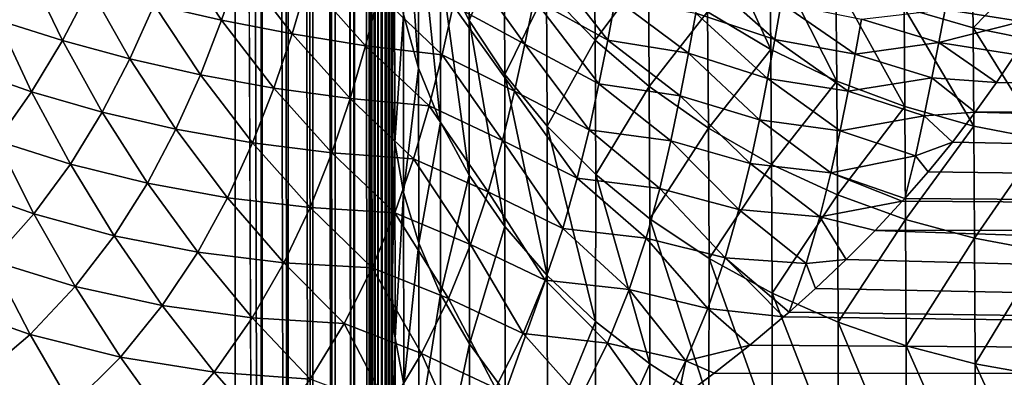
# Model space of a CAD drawing. Header units: metres. Extents: x -36 to 82, y -104 to 104.
# Tile 117 of 245: x 13.33 to 19.58, y 17.68 to 19.96. Entities that reach past the tile are written whole.
import ezdxf

# ---------------------------------------------------------------- set-up
doc = ezdxf.new("R2010")
doc.units = ezdxf.units.M
doc.layers.add('solid_FIT-SHOWER-153_SW0001', color=7, linetype='CONTINUOUS')

msp = doc.modelspace()

# ---------------------------------------------------------------- linework, layer by layer
at = {"layer": 'solid_FIT-SHOWER-153_SW0001'}
for points in [[(14.693883, 85.322571, 16.90811), (14.693646, 42.661285, 16.90811), (14.863843, -0.000003, 16.893169)], [(14.840283, 85.322609, 16.897284), (14.693883, 85.322571, 16.90811), (14.863843, -0.000003, 16.893169)], [(14.867878, 85.322609, 16.89278), (14.840283, 85.322609, 16.897284), (14.863843, -0.000003, 16.893169)], [(14.867878, 85.322609, 16.89278), (14.863843, -0.000003, 16.893169), (15.029392, -0.000002, 16.849478)], [(14.981629, 85.322609, 16.865639), (14.867878, 85.322609, 16.89278), (15.029392, -0.000002, 16.849478)], [(15.035981, 85.322609, 16.847549), (14.981629, 85.322609, 16.865639), (15.029392, -0.000002, 16.849478)], [(15.035981, 85.322609, 16.847549), (15.029392, -0.000002, 16.849478), (15.185075, 0, 16.778214)], [(15.114583, 85.322609, 16.81502), (15.035981, 85.322609, 16.847549), (15.185075, 0, 16.778214)], [(15.193599, 85.322609, 16.773945), (15.114583, 85.322609, 16.81502), (15.185075, 0, 16.778214)], [(15.193599, 85.322609, 16.773945), (15.185075, 0, 16.778214), (15.326338, 0.000001, 16.681465)], [(15.237688, 85.322609, 16.746931), (15.193599, 85.322609, 16.773945), (15.326338, 0.000001, 16.681465)], [(15.336199, 85.322609, 16.67408), (15.237688, 85.322609, 16.746931), (15.326338, 0.000001, 16.681465)], [(15.336199, 85.322609, 16.67408), (15.326338, 0.000001, 16.681465), (15.449048, 0.000001, 16.562059)], [(15.349253, 85.322609, 16.662939), (15.336199, 85.322609, 16.67408), (15.449048, 0.000001, 16.562059)], [(15.447754, 85.322609, 16.564571), (15.349253, 85.322609, 16.662939), (15.449048, 0.000001, 16.562059)], [(15.459437, 85.322609, 16.550911), (15.447754, 85.322609, 16.564571), (15.449048, 0.000001, 16.562059)], [(15.459437, 85.322609, 16.550911), (15.449048, 0.000001, 16.562059), (15.549617, -0.000003, 16.423491)], [(15.531894, 85.322609, 16.453129), (15.459437, 85.322609, 16.550911), (15.549617, -0.000003, 16.423491)], [(15.531894, 85.322609, 16.453129), (15.549617, -0.000003, 16.423491), (15.552818, 1.380955, 16.418159)], [(15.559378, 85.322609, 16.408369), (15.531894, 85.322609, 16.453129), (15.552818, 1.380955, 16.418159)], [(15.559378, 85.322609, 16.408369), (15.552818, 1.380955, 16.418159), (15.562246, 2.615786, 16.401964)], [(15.559378, 85.322609, 16.408369), (15.562246, 2.615786, 16.401964), (15.564307, 2.823118, 16.398329)], [(15.559378, 85.322609, 16.408369), (15.564307, 2.823118, 16.398329), (15.580423, 4.195655, 16.368584)], [(15.600144, 85.322609, 16.33013), (15.559378, 85.322609, 16.408369), (15.580423, 4.195655, 16.368584)], [(15.600144, 85.322609, 16.33013), (15.580423, 4.195655, 16.368584), (15.600607, 5.521986, 16.327505)], [(15.600144, 85.322609, 16.33013), (15.600607, 5.521986, 16.327505), (15.602586, 5.639521, 16.323206)], [(15.600144, 85.322609, 16.33013), (15.602586, 5.639521, 16.323206), (15.626334, 7.029365, 16.266798)], [(15.600144, 85.322609, 16.33013), (15.626334, 7.029365, 16.266798), (15.628154, 7.13446, 16.262039)], [(15.633061, 85.322609, 16.250813), (15.600144, 85.322609, 16.33013), (15.628154, 7.13446, 16.262039)], [(15.633061, 85.322609, 16.250813), (15.628154, 7.13446, 16.262039), (15.650037, 8.399868, 16.197933)], [(15.650933, 85.322609, 16.19729), (15.633061, 85.322609, 16.250813), (15.650037, 8.399868, 16.197933)], [(15.650933, 85.322609, 16.19729), (15.650037, 8.399868, 16.197933), (15.657328, 8.831839, 16.172771)], [(15.650933, 85.322609, 16.19729), (15.657328, 8.831839, 16.172771), (15.67177, 9.760191, 16.113331)], [(15.650933, 85.322609, 16.19729), (15.67177, 9.760191, 16.113331), (15.675041, 9.996363, 16.097158)], [(15.678383, 85.322609, 16.082767), (15.650933, 85.322609, 16.19729), (15.675041, 9.996363, 16.097158)], [(15.678383, 85.322609, 16.082767), (15.675041, 9.996363, 16.097158), (15.687324, 11.101945, 16.016066)], [(15.682767, 85.322609, 16.056095), (15.678383, 85.322609, 16.082767), (15.687324, 11.101945, 16.016066)], [(15.682767, 85.322609, 16.056095), (15.688062, 11.191506, 16.009125), (15.6933, 12.41727, 15.90894)], [(15.682767, 85.322609, 16.056095), (15.6933, 12.41727, 15.90894), (15.693352, 18.42552, 15.908384)], [(15.682767, 85.322609, 16.056095), (15.687324, 11.101945, 16.016066), (15.688062, 11.191506, 16.009125)], [(15.682767, 85.322609, 16.056095), (15.693352, 18.42552, 15.908384), (15.693402, 24.307602, 15.907998)], [(-14.693651, 42.661289, 16.90811), (-14.693445, 0, 16.90811), (14.693646, 42.661285, 16.90811)], [(-14.693445, 0, 16.90811), (14.69341, 0.000001, 16.90811), (14.693646, 42.661285, 16.90811)], [(14.693646, 42.661285, 16.90811), (14.69341, 0.000001, 16.90811), (14.863843, -0.000003, 16.893169)], [(15.693098, 18.025379, 14.548356), (15.693105, 23.639097, 14.10588), (15.693402, 24.307602, 15.907998)], [(15.693352, 18.42552, 15.908384), (15.693098, 18.025379, 14.548356), (15.693402, 24.307602, 15.907998)], [(15.691444, 23.639097, 10.655807), (15.691053, 19.504194, 10.450707), (15.689923, 20.55389, 9.237494)], [(15.691444, 23.639097, 10.655807), (15.691068, 19.486958, 10.469273), (15.691053, 19.504194, 10.450707)], [(15.691444, 23.639097, 10.655807), (15.691865, 18.353554, 11.616754), (15.691068, 19.486958, 10.469273)], [(15.692478, 23.639097, 12.350624), (15.691865, 18.353554, 11.616754), (15.691444, 23.639097, 10.655807)], [(15.692478, 23.639097, 12.350624), (15.691936, 18.22574, 11.73842), (15.691865, 18.353554, 11.616754)], [(15.692478, 23.639097, 12.350624), (15.692037, 18.037327, 11.915034), (15.691936, 18.22574, 11.73842)], [(15.692671, 18.025379, 13.211227), (15.692037, 18.037327, 11.915034), (15.692478, 23.639097, 12.350624)], [(15.692671, 18.025379, 13.211227), (15.692478, 23.639097, 12.350624), (15.693105, 23.639097, 14.10588)], [(15.693098, 18.025379, 14.548356), (15.692671, 18.025379, 13.211227), (15.693105, 23.639097, 14.10588)], [(15.761635, 21.024311, 7.184303), (15.762498, 19.988668, 8.574666), (15.858618, 19.646786, 8.299715)], [(15.858198, 20.664919, 6.93327), (15.761635, 21.024311, 7.184303), (15.858618, 19.646786, 8.299715)], [(16.176434, 20.849703, 5.056931), (15.997504, 20.305613, 6.682231), (16.180574, 19.95137, 6.434664)], [(16.402979, 20.490049, 4.840027), (16.176434, 20.849703, 5.056931), (16.180574, 19.95137, 6.434664)], [(15.689787, 20.65485, 9.111762), (15.691053, 19.504194, 10.450707), (15.691068, 19.486958, 10.469273)], [(15.707154, 20.326263, 8.846126), (15.689787, 20.65485, 9.111762), (15.691068, 19.486958, 10.469273)], [(15.689787, 20.65485, 9.111762), (15.689923, 20.55389, 9.237494), (15.691053, 19.504194, 10.450707)], [(15.858198, 20.664919, 6.93327), (15.858618, 19.646786, 8.299715), (15.997536, 19.304922, 8.024733)], [(15.997504, 20.305613, 6.682231), (15.858198, 20.664919, 6.93327), (15.997536, 19.304922, 8.024733)], [(17.690046, 20.654554, 1.398613), (17.695156, 20.006447, 2.77317), (18.096033, 19.767141, 2.649303)], [(18.090923, 20.40757, 1.290868), (17.690046, 20.654554, 1.398613), (18.096033, 19.767141, 2.649303)], [(13.38053, 20.273779, -20.032974), (13.187304, 19.952654, -20.216732), (13.130713, 20.584402, -20.210266)], [(16.975086, 20.587799, 3.0734), (16.671871, 20.146727, 4.632865), (16.980474, 19.825089, 4.438676)], [(17.319599, 20.281137, 2.915125), (16.975086, 20.587799, 3.0734), (16.980474, 19.825089, 4.438676)], [(16.402979, 20.490049, 4.840027), (16.180574, 19.95137, 6.434664), (16.407288, 19.607452, 6.194239)], [(16.671871, 20.146727, 4.632865), (16.402979, 20.490049, 4.840027), (16.407288, 19.607452, 6.194239)], [(14.608015, 19.952478, -19.108421), (14.180173, 20.050987, -19.430717), (14.317853, 20.396315, -19.173546)], [(14.72663, 20.296179, -18.819996), (14.608015, 19.952478, -19.108421), (14.317853, 20.396315, -19.173546)], [(18.090923, 20.40757, 1.290868), (18.096033, 19.767141, 2.649303), (18.515963, 19.565559, 2.544739)], [(18.510851, 20.199533, 1.199813), (18.090923, 20.40757, 1.290868), (18.515963, 19.565559, 2.544739)], [(19.374527, 20.437994, -0.295715), (18.943331, 20.031689, 1.126006), (19.381931, 19.904129, 1.069511)], [(19.813227, 20.34745, -0.329805), (19.374527, 20.437994, -0.295715), (19.381931, 19.904129, 1.069511)], [(16.080011, 20.045378, -17.684628), (16.144384, 20.344151, -17.297354), (16.534718, 19.800756, -17.547951)], [(16.144384, 20.344151, -17.297354), (16.592876, 20.087074, -17.147024), (16.534718, 19.800756, -17.547951)], [(17.060549, 19.825993, -17.084692), (16.592876, 20.087074, -17.147024), (16.646067, 20.358547, -16.737823)], [(17.110308, 20.089787, -16.662664), (17.060549, 19.825993, -17.084692), (16.646067, 20.358547, -16.737823)], [(19.813227, 20.34745, -0.329805), (19.381931, 19.904129, 1.069511), (19.82056, 19.815891, 1.029937)], [(13.596802, 19.82283, -19.954266), (13.187304, 19.952654, -20.216732), (13.38053, 20.273779, -20.032974)], [(13.771227, 20.1584, -19.739086), (13.596802, 19.82283, -19.954266), (13.38053, 20.273779, -20.032974)], [(15.055278, 19.864746, -18.772711), (14.608015, 19.952478, -19.108421), (14.72663, 20.296179, -18.819996)], [(15.156073, 20.201967, -18.45348), (15.055278, 19.864746, -18.772711), (14.72663, 20.296179, -18.819996)], [(15.707154, 20.326263, 8.846126), (15.691068, 19.486958, 10.469273), (15.708529, 19.174416, 10.181519)], [(15.762498, 19.988668, 8.574666), (15.707154, 20.326263, 8.846126), (15.708529, 19.174416, 10.181519)], [(15.997504, 20.305613, 6.682231), (15.997536, 19.304922, 8.024733), (16.180288, 18.967821, 7.75353)], [(16.180574, 19.95137, 6.434664), (15.997504, 20.305613, 6.682231), (16.180288, 18.967821, 7.75353)], [(17.319599, 20.281137, 2.915125), (16.980474, 19.825089, 4.438676), (17.324953, 19.530031, 4.26041)], [(17.695156, 20.006447, 2.77317), (17.319599, 20.281137, 2.915125), (17.324953, 19.530031, 4.26041)], [(18.121443, 19.829077, -16.33017), (17.620369, 19.997093, -16.380249), (17.663794, 20.236628, -15.926455)], [(18.163504, 20.060904, -15.867152), (18.121443, 19.829077, -16.33017), (17.663794, 20.236628, -15.926455)], [(14.02545, 19.706957, -19.677969), (13.596802, 19.82283, -19.954266), (13.771227, 20.1584, -19.739086)], [(14.180173, 20.050987, -19.430717), (14.02545, 19.706957, -19.677969), (13.771227, 20.1584, -19.739086)], [(15.522143, 19.790419, -18.424026), (15.055278, 19.864746, -18.772711), (15.156073, 20.201967, -18.45348)], [(15.60714, 20.117006, -18.074774), (15.522143, 19.790419, -18.424026), (15.156073, 20.201967, -18.45348)], [(16.671871, 20.146727, 4.632865), (16.407288, 19.607452, 6.194239), (16.676281, 19.279171, 5.964665)], [(16.980474, 19.825089, 4.438676), (16.671871, 20.146727, 4.632865), (16.676281, 19.279171, 5.964665)], [(18.510851, 20.199533, 1.199813), (18.515963, 19.565559, 2.544739), (18.948444, 19.402903, 2.460115)], [(18.943331, 20.031689, 1.126006), (18.510851, 20.199533, 1.199813), (18.948444, 19.402903, 2.460115)], [(15.60714, 20.117006, -18.074774), (16.008244, 19.73274, -18.062702), (15.522143, 19.790419, -18.424026)], [(15.60714, 20.117006, -18.074774), (16.080011, 20.045378, -17.684628), (16.008244, 19.73274, -18.062702)], [(17.005421, 19.547308, -17.501375), (16.534718, 19.800756, -17.547951), (16.592876, 20.087074, -17.147024)], [(17.060549, 19.825993, -17.084692), (17.005421, 19.547308, -17.501375), (16.592876, 20.087074, -17.147024)], [(17.573578, 19.741825, -16.829079), (17.060549, 19.825993, -17.084692), (17.110308, 20.089787, -16.662664)], [(17.620369, 19.997093, -16.380249), (17.573578, 19.741825, -16.829079), (17.110308, 20.089787, -16.662664)], [(19.73015, 20.140568, -15.030914), (19.691069, 19.944481, -15.531162), (19.204384, 20.019947, -15.434121)], [(14.473193, 19.605783, -19.38773), (14.02545, 19.706957, -19.677969), (14.180173, 20.050987, -19.430717)], [(14.608015, 19.952478, -19.108421), (14.473193, 19.605783, -19.38773), (14.180173, 20.050987, -19.430717)], [(16.008244, 19.73274, -18.062702), (16.080011, 20.045378, -17.684628), (16.469254, 19.500238, -17.942451)], [(16.080011, 20.045378, -17.684628), (16.534718, 19.800756, -17.547951), (16.469254, 19.500238, -17.942451)], [(18.632845, 19.737261, -16.24688), (18.121443, 19.829077, -16.33017), (18.163504, 20.060904, -15.867152)], [(18.67395, 19.95895, -15.777433), (18.632845, 19.737261, -16.24688), (18.163504, 20.060904, -15.867152)], [(19.204384, 20.019947, -15.434121), (19.164173, 19.80982, -15.921608), (18.67395, 19.95895, -15.777433)], [(18.943331, 20.031689, 1.126006), (18.948444, 19.402903, 2.460115), (19.387045, 19.279264, 2.395494)], [(19.381931, 19.904129, 1.069511), (18.943331, 20.031689, 1.126006), (19.387045, 19.279264, 2.395494)], [(19.691069, 19.944481, -15.531162), (19.164173, 19.80982, -15.921608), (19.204384, 20.019947, -15.434121)], [(15.762498, 19.988668, 8.574666), (15.708529, 19.174416, 10.181519), (15.763964, 18.855978, 9.887897)], [(15.858618, 19.646786, 8.299715), (15.762498, 19.988668, 8.574666), (15.763964, 18.855978, 9.887897)], [(17.695156, 20.006447, 2.77317), (17.324953, 19.530031, 4.26041), (17.700415, 19.265739, 4.100597)], [(18.075716, 19.581846, -16.790842), (17.573578, 19.741825, -16.829079), (17.620369, 19.997093, -16.380249)], [(18.121443, 19.829077, -16.33017), (18.075716, 19.581846, -16.790842), (17.620369, 19.997093, -16.380249)], [(18.096033, 19.767141, 2.649303), (17.695156, 20.006447, 2.77317), (17.700415, 19.265739, 4.100597)], [(19.164173, 19.80982, -15.921608), (18.632845, 19.737261, -16.24688), (18.67395, 19.95895, -15.777433)], [(13.400957, 19.497238, -20.159887), (12.97321, 19.646646, -20.390312), (13.187304, 19.952654, -20.216732)], [(13.596802, 19.82283, -19.954266), (13.400957, 19.497238, -20.159887), (13.187304, 19.952654, -20.216732)], [(14.939651, 19.520756, -19.083626), (14.473193, 19.605783, -19.38773), (14.608015, 19.952478, -19.108421)], [(15.055278, 19.864746, -18.772711), (14.939651, 19.520756, -19.083626), (14.608015, 19.952478, -19.108421)], [(16.180574, 19.95137, 6.434664), (16.180288, 18.967821, 7.75353), (16.406767, 18.640491, 7.490135)], [(16.407288, 19.607452, 6.194239), (16.180574, 19.95137, 6.434664), (16.406767, 18.640491, 7.490135)], [(19.691069, 19.944481, -15.531162), (19.6488, 19.733526, -16.034517), (19.164173, 19.80982, -15.921608)], [(19.381931, 19.904129, 1.069511), (19.387045, 19.279264, 2.395494), (19.825678, 19.193716, 2.350415)], [(19.82056, 19.815891, 1.029937), (19.381931, 19.904129, 1.069511), (19.825678, 19.193716, 2.350415)], [(15.424136, 19.453884, -18.765728), (14.939651, 19.520756, -19.083626), (15.055278, 19.864746, -18.772711)], [(15.522143, 19.790419, -18.424026), (15.424136, 19.453884, -18.765728), (15.055278, 19.864746, -18.772711)], [(18.587896, 19.500751, -16.716217), (18.075716, 19.581846, -16.790842), (18.121443, 19.829077, -16.33017)], [(18.632845, 19.737261, -16.24688), (18.587896, 19.500751, -16.716217), (18.121443, 19.829077, -16.33017)], [(13.849495, 19.367802, -19.916533), (13.400957, 19.497238, -20.159887), (13.596802, 19.82283, -19.954266)], [(14.02545, 19.706957, -19.677969), (13.849495, 19.367802, -19.916533), (13.596802, 19.82283, -19.954266)], [(15.522143, 19.790419, -18.424026), (15.925556, 19.407625, -18.434019), (15.424136, 19.453884, -18.765728)], [(15.522143, 19.790419, -18.424026), (16.008244, 19.73274, -18.062702), (15.925556, 19.407625, -18.434019)], [(16.942392, 19.254181, -17.914484), (16.469254, 19.500238, -17.942451), (16.534718, 19.800756, -17.547951)], [(17.005421, 19.547308, -17.501375), (16.942392, 19.254181, -17.914484), (16.534718, 19.800756, -17.547951)], [(16.980474, 19.825089, 4.438676), (16.676281, 19.279171, 5.964665), (16.984917, 18.971642, 5.74952)], [(17.324953, 19.530031, 4.26041), (16.980474, 19.825089, 4.438676), (16.984917, 18.971642, 5.74952)], [(17.521688, 19.470848, -17.274345), (17.005421, 19.547308, -17.501375), (17.060549, 19.825993, -17.084692)], [(17.573578, 19.741825, -16.829079), (17.521688, 19.470848, -17.274345), (17.060549, 19.825993, -17.084692)], [(18.096033, 19.767141, 2.649303), (17.700415, 19.265739, 4.100597), (18.101143, 19.03549, 3.961221)], [(18.515963, 19.565559, 2.544739), (18.096033, 19.767141, 2.649303), (18.101143, 19.03549, 3.961221)], [(19.164173, 19.80982, -15.921608), (19.120344, 19.584867, -16.410355), (18.632845, 19.737261, -16.24688)], [(19.164173, 19.80982, -15.921608), (19.53113, 19.556683, -16.43231), (19.120344, 19.584867, -16.410355)], [(19.164173, 19.80982, -15.921608), (19.6488, 19.733526, -16.034517), (19.53113, 19.556683, -16.43231)], [(14.317782, 19.259233, -19.659454), (13.849495, 19.367802, -19.916533), (14.02545, 19.706957, -19.677969)], [(14.473193, 19.605783, -19.38773), (14.317782, 19.259233, -19.659454), (14.02545, 19.706957, -19.677969)], [(15.925556, 19.407625, -18.434019), (16.008244, 19.73274, -18.062702), (16.392929, 19.186573, -18.332701)], [(16.008244, 19.73274, -18.062702), (16.469254, 19.500238, -17.942451), (16.392929, 19.186573, -18.332701)], [(18.024469, 19.319141, -17.250559), (17.521688, 19.470848, -17.274345), (17.573578, 19.741825, -16.829079)], [(18.075716, 19.581846, -16.790842), (18.024469, 19.319141, -17.250559), (17.573578, 19.741825, -16.829079)], [(19.120344, 19.584867, -16.410355), (18.587896, 19.500751, -16.716217), (18.632845, 19.737261, -16.24688)], [(19.53113, 19.556683, -16.43231), (19.6488, 19.733526, -16.034517), (46.5, 19.424246, -16.716606)], [(13.400957, 19.497238, -20.159887), (13.179563, 19.185907, -20.356062), (12.97321, 19.646646, -20.390312)], [(15.858618, 19.646786, 8.299715), (15.763964, 18.855978, 9.887897), (15.860168, 18.533503, 9.590518)], [(15.997536, 19.304922, 8.024733), (15.858618, 19.646786, 8.299715), (15.860168, 18.533503, 9.590518)], [(14.80468, 19.172678, -19.388067), (14.317782, 19.259233, -19.659454), (14.473193, 19.605783, -19.38773)], [(14.939651, 19.520756, -19.083626), (14.80468, 19.172678, -19.388067), (14.473193, 19.605783, -19.38773)], [(16.407288, 19.607452, 6.194239), (16.406767, 18.640491, 7.490135), (16.675617, 18.327997, 7.238619)], [(16.676281, 19.279171, 5.964665), (16.407288, 19.607452, 6.194239), (16.675617, 18.327997, 7.238619)], [(18.537285, 19.249249, -17.186768), (18.024469, 19.319141, -17.250559), (18.075716, 19.581846, -16.790842)], [(18.587896, 19.500751, -16.716217), (18.537285, 19.249249, -17.186768), (18.075716, 19.581846, -16.790842)], [(19.120344, 19.584867, -16.410355), (19.071411, 19.344772, -16.901659), (18.587896, 19.500751, -16.716217)], [(19.120344, 19.584867, -16.410355), (19.395422, 19.366816, -16.836834), (19.071411, 19.344772, -16.901659)], [(19.120344, 19.584867, -16.410355), (19.53113, 19.556683, -16.43231), (19.395422, 19.366816, -16.836834)], [(15.308581, 19.109608, -19.10199), (14.80468, 19.172678, -19.388067), (14.939651, 19.520756, -19.083626)], [(15.424136, 19.453884, -18.765728), (15.308581, 19.109608, -19.10199), (14.939651, 19.520756, -19.083626)], [(17.462252, 19.184355, -17.71777), (16.942392, 19.254181, -17.914484), (17.005421, 19.547308, -17.501375)], [(17.324953, 19.530031, 4.26041), (16.984917, 18.971642, 5.74952), (17.329359, 18.689539, 5.552071)], [(17.521688, 19.470848, -17.274345), (17.462252, 19.184355, -17.71777), (17.005421, 19.547308, -17.501375)], [(17.700415, 19.265739, 4.100597), (17.324953, 19.530031, 4.26041), (17.329359, 18.689539, 5.552071)], [(18.515963, 19.565559, 2.544739), (18.101143, 19.03549, 3.961221), (18.520878, 18.841528, 3.843646)], [(18.948444, 19.402903, 2.460115), (18.515963, 19.565559, 2.544739), (18.520878, 18.841528, 3.843646)], [(19.395422, 19.366816, -16.836834), (19.53113, 19.556683, -16.43231), (46.5, 19.424246, -16.716606)], [(13.647593, 19.037582, -20.146805), (13.179563, 19.185907, -20.356062), (13.400957, 19.497238, -20.159887)], [(13.849495, 19.367802, -19.916533), (13.647593, 19.037582, -20.146805), (13.400957, 19.497238, -20.159887)], [(15.424136, 19.453884, -18.765728), (15.827549, 19.071753, -18.80084), (15.308581, 19.109608, -19.10199)], [(15.424136, 19.453884, -18.765728), (15.925556, 19.407625, -18.434019), (15.827549, 19.071753, -18.80084)], [(15.708529, 19.174416, 10.181519), (15.691068, 19.486958, 10.469273), (15.691865, 18.353554, 11.616754)], [(16.867702, 18.947441, -18.325972), (16.392929, 19.186573, -18.332701), (16.469254, 19.500238, -17.942451)], [(16.942392, 19.254181, -17.914484), (16.867702, 18.947441, -18.325972), (16.469254, 19.500238, -17.942451)], [(17.965118, 19.041021, -17.710968), (17.462252, 19.184355, -17.71777), (17.521688, 19.470848, -17.274345)], [(18.024469, 19.319141, -17.250559), (17.965118, 19.041021, -17.710968), (17.521688, 19.470848, -17.274345)], [(19.071411, 19.344772, -16.901659), (18.537285, 19.249249, -17.186768), (18.587896, 19.500751, -16.716217)], [(15.827549, 19.071753, -18.80084), (15.925556, 19.407625, -18.434019), (16.301281, 18.861141, -18.720703)], [(15.925556, 19.407625, -18.434019), (16.392929, 19.186573, -18.332701), (16.301281, 18.861141, -18.720703)], [(18.948444, 19.402903, 2.460115), (18.520878, 18.841528, 3.843646), (18.953133, 18.685009, 3.748579)], [(19.387045, 19.279264, 2.395494), (18.948444, 19.402903, 2.460115), (18.953133, 18.685009, 3.748579)], [(19.395422, 19.366816, -16.836834), (46.5, 19.424246, -16.716606), (46.5, 18.619473, -18.25013)], [(14.136916, 18.916416, -19.92424), (13.647593, 19.037582, -20.146805), (13.849495, 19.367802, -19.916533)], [(14.317782, 19.259233, -19.659454), (14.136916, 18.916416, -19.92424), (13.849495, 19.367802, -19.916533)], [(19.071411, 19.344772, -16.901659), (19.015062, 19.089344, -17.396952), (18.537285, 19.249249, -17.186768)], [(19.071411, 19.344772, -16.901659), (19.250332, 19.177183, -17.220375), (19.015062, 19.089344, -17.396952)], [(19.071411, 19.344772, -16.901659), (19.395422, 19.366816, -16.836834), (19.250332, 19.177183, -17.220375)], [(19.250332, 19.177183, -17.220375), (19.395422, 19.366816, -16.836834), (46.5, 18.619473, -18.25013)], [(15.997536, 19.304922, 8.024733), (15.860168, 18.533503, 9.590518), (15.999158, 18.21105, 9.293127)], [(16.180288, 18.967821, 7.75353), (15.997536, 19.304922, 8.024733), (15.999158, 18.21105, 9.293127)], [(16.676281, 19.279171, 5.964665), (16.675617, 18.327997, 7.238619), (16.984209, 18.035215, 7.002908)], [(16.984917, 18.971642, 5.74952), (16.676281, 19.279171, 5.964665), (16.984209, 18.035215, 7.002908)], [(17.700415, 19.265739, 4.100597), (17.329359, 18.689539, 5.552071), (17.704721, 18.436853, 5.375113)], [(18.101143, 19.03549, 3.961221), (17.700415, 19.265739, 4.100597), (17.704721, 18.436853, 5.375113)], [(18.478464, 18.982708, -17.660038), (17.965118, 19.041021, -17.710968), (18.024469, 19.319141, -17.250559)], [(18.537285, 19.249249, -17.186768), (18.478464, 18.982708, -17.660038), (18.024469, 19.319141, -17.250559)], [(19.387045, 19.279264, 2.395494), (18.953133, 18.685009, 3.748579), (19.391483, 18.566017, 3.676085)], [(19.825678, 19.193716, 2.350415), (19.387045, 19.279264, 2.395494), (19.391483, 18.566017, 3.676085)], [(14.645288, 18.823601, -19.687054), (14.136916, 18.916416, -19.92424), (14.317782, 19.259233, -19.659454)], [(14.80468, 19.172678, -19.388067), (14.645288, 18.823601, -19.687054), (14.317782, 19.259233, -19.659454)], [(17.391684, 18.882833, -18.161242), (16.867702, 18.947441, -18.325972), (16.942392, 19.254181, -17.914484)], [(17.462252, 19.184355, -17.71777), (17.391684, 18.882833, -18.161242), (16.942392, 19.254181, -17.914484)], [(19.015062, 19.089344, -17.396952), (18.478464, 18.982708, -17.660038), (18.537285, 19.249249, -17.186768)], [(13.41519, 18.720762, -20.368061), (12.928752, 18.893419, -20.541866), (13.179563, 19.185907, -20.356062)], [(13.647593, 19.037582, -20.146805), (13.41519, 18.720762, -20.368061), (13.179563, 19.185907, -20.356062)], [(15.170278, 18.760172, -19.434219), (14.645288, 18.823601, -19.687054), (14.80468, 19.172678, -19.388067)], [(15.308581, 19.109608, -19.10199), (15.170278, 18.760172, -19.434219), (14.80468, 19.172678, -19.388067)], [(15.708529, 19.174416, 10.181519), (15.691865, 18.353554, 11.616754), (15.691936, 18.22574, 11.73842)], [(15.708529, 19.174416, 10.181519), (15.691936, 18.22574, 11.73842), (15.709719, 17.932987, 11.434286)], [(15.763964, 18.855978, 9.887897), (15.708529, 19.174416, 10.181519), (15.709719, 17.932987, 11.434286)], [(16.77664, 18.628254, -18.737579), (16.301281, 18.861141, -18.720703), (16.392929, 19.186573, -18.332701)], [(16.867702, 18.947441, -18.325972), (16.77664, 18.628254, -18.737579), (16.392929, 19.186573, -18.332701)], [(17.894047, 18.747787, -18.173798), (17.391684, 18.882833, -18.161242), (17.462252, 19.184355, -17.71777)], [(17.965118, 19.041021, -17.710968), (17.894047, 18.747787, -18.173798), (17.462252, 19.184355, -17.71777)], [(19.015062, 19.089344, -17.396952), (19.250332, 19.177183, -17.220375), (19.09589, 18.987614, -17.585659)], [(19.09589, 18.987614, -17.585659), (19.250332, 19.177183, -17.220375), (46.5, 18.619473, -18.25013)], [(19.825678, 19.193716, 2.350415), (19.391483, 18.566017, 3.676085), (19.829857, 18.483662, 3.625639)], [(15.308581, 19.109608, -19.10199), (15.709023, 18.727205, -19.164906), (15.170278, 18.760172, -19.434219)], [(15.308581, 19.109608, -19.10199), (15.827549, 19.071753, -18.80084), (15.709023, 18.727205, -19.164906)], [(19.015062, 19.089344, -17.396952), (18.948456, 18.818321, -17.898117), (18.478464, 18.982708, -17.660038)], [(19.015062, 19.089344, -17.396952), (19.09589, 18.987614, -17.585659), (18.948456, 18.818321, -17.898117)], [(13.92532, 18.581488, -20.181719), (13.41519, 18.720762, -20.368061), (13.647593, 19.037582, -20.146805)], [(14.136916, 18.916416, -19.92424), (13.92532, 18.581488, -20.181719), (13.647593, 19.037582, -20.146805)], [(15.709023, 18.727205, -19.164906), (15.827549, 19.071753, -18.80084), (16.189056, 18.525671, -19.107979)], [(15.827549, 19.071753, -18.80084), (16.301281, 18.861141, -18.720703), (16.189056, 18.525671, -19.107979)], [(18.101143, 19.03549, 3.961221), (17.704721, 18.436853, 5.375113), (18.105289, 18.216715, 5.220838)], [(18.40801, 18.701244, -18.137598), (17.894047, 18.747787, -18.173798), (17.965118, 19.041021, -17.710968)], [(18.478464, 18.982708, -17.660038), (18.40801, 18.701244, -18.137598), (17.965118, 19.041021, -17.710968)], [(18.520878, 18.841528, 3.843646), (18.101143, 19.03549, 3.961221), (18.105289, 18.216715, 5.220838)], [(16.180288, 18.967821, 7.75353), (15.999158, 18.21105, 9.293127), (16.181971, 17.893093, 8.999846)], [(16.406767, 18.640491, 7.490135), (16.180288, 18.967821, 7.75353), (16.181971, 17.893093, 8.999846)], [(16.984917, 18.971642, 5.74952), (16.984209, 18.035215, 7.002908), (17.328703, 17.766605, 6.78659)], [(17.329359, 18.689539, 5.552071), (16.984917, 18.971642, 5.74952), (17.328703, 17.766605, 6.78659)], [(18.478464, 18.982708, -17.660038), (18.932386, 18.800497, -17.930307), (18.40801, 18.701244, -18.137598)], [(18.478464, 18.982708, -17.660038), (18.948456, 18.818321, -17.898117), (18.932386, 18.800497, -17.930307)], [(18.948456, 18.818321, -17.898117), (19.09589, 18.987614, -17.585659), (46.5, 18.619473, -18.25013)], [(13.41519, 18.720762, -20.368061), (13.148198, 18.422207, -20.578461), (12.928752, 18.893419, -20.541866)], [(14.455976, 18.477119, -19.980587), (13.92532, 18.581488, -20.181719), (14.136916, 18.916416, -19.92424)], [(14.645288, 18.823601, -19.687054), (14.455976, 18.477119, -19.980587), (14.136916, 18.916416, -19.92424)], [(17.305107, 18.567183, -18.606514), (16.77664, 18.628254, -18.737579), (16.867702, 18.947441, -18.325972)], [(17.391684, 18.882833, -18.161242), (17.305107, 18.567183, -18.606514), (16.867702, 18.947441, -18.325972)], [(15.763964, 18.855978, 9.887897), (15.709719, 17.932987, 11.434286), (15.765456, 17.635241, 11.119931)], [(15.860168, 18.533503, 9.590518), (15.763964, 18.855978, 9.887897), (15.765456, 17.635241, 11.119931)], [(16.663717, 18.298119, -19.150518), (16.189056, 18.525671, -19.107979), (16.301281, 18.861141, -18.720703)], [(16.77664, 18.628254, -18.737579), (16.663717, 18.298119, -19.150518), (16.301281, 18.861141, -18.720703)], [(17.806337, 18.440132, -18.640528), (17.305107, 18.567183, -18.606514), (17.391684, 18.882833, -18.161242)], [(17.894047, 18.747787, -18.173798), (17.806337, 18.440132, -18.640528), (17.391684, 18.882833, -18.161242)], [(18.520878, 18.841528, 3.843646), (18.105289, 18.216715, 5.220838), (18.52482, 18.031265, 5.09075)], [(18.953133, 18.685009, 3.748579), (18.520878, 18.841528, 3.843646), (18.52482, 18.031265, 5.09075)], [(15.003501, 18.408619, -19.762869), (14.455976, 18.477119, -19.980587), (14.645288, 18.823601, -19.687054)], [(15.170278, 18.760172, -19.434219), (15.003501, 18.408619, -19.762869), (14.645288, 18.823601, -19.687054)], [(18.40801, 18.701244, -18.137598), (18.932386, 18.800497, -17.930307), (18.759243, 18.61528, -18.257385)], [(18.759243, 18.61528, -18.257385), (18.932386, 18.800497, -17.930307), (46.5, 18.619473, -18.25013)], [(18.932386, 18.800497, -17.930307), (18.948456, 18.818321, -17.898117), (46.5, 18.619473, -18.25013)], [(13.67807, 18.2591, -20.430283), (13.148198, 18.422207, -20.578461), (13.41519, 18.720762, -20.368061)], [(13.92532, 18.581488, -20.181719), (13.67807, 18.2591, -20.430283), (13.41519, 18.720762, -20.368061)], [(15.170278, 18.760172, -19.434219), (15.564136, 18.376474, -19.527121), (15.003501, 18.408619, -19.762869)], [(15.170278, 18.760172, -19.434219), (15.709023, 18.727205, -19.164906), (15.564136, 18.376474, -19.527121)], [(15.564136, 18.376474, -19.527121), (15.709023, 18.727205, -19.164906), (16.050371, 18.18227, -19.495268)], [(15.709023, 18.727205, -19.164906), (16.189056, 18.525671, -19.107979), (16.050371, 18.18227, -19.495268)], [(18.321299, 18.405306, -18.620731), (17.806337, 18.440132, -18.640528), (17.894047, 18.747787, -18.173798)], [(18.40801, 18.701244, -18.137598), (18.321299, 18.405306, -18.620731), (17.894047, 18.747787, -18.173798)], [(16.406767, 18.640491, 7.490135), (16.181971, 17.893093, 8.999846), (16.408493, 17.584356, 8.715029)], [(16.675617, 18.327997, 7.238619), (16.406767, 18.640491, 7.490135), (16.408493, 17.584356, 8.715029)], [(17.329359, 18.689539, 5.552071), (17.328703, 17.766605, 6.78659), (17.704205, 17.525978, 6.592733)], [(17.704721, 18.436853, 5.375113), (17.329359, 18.689539, 5.552071), (17.704205, 17.525978, 6.592733)], [(18.40801, 18.701244, -18.137598), (18.575756, 18.430553, -18.570894), (18.321299, 18.405306, -18.620731)], [(18.40801, 18.701244, -18.137598), (18.759243, 18.61528, -18.257385), (18.575756, 18.430553, -18.570894)], [(18.953133, 18.685009, 3.748579), (18.52482, 18.031265, 5.09075), (18.956833, 17.881603, 4.985627)], [(19.391483, 18.566017, 3.676085), (18.953133, 18.685009, 3.748579), (18.956833, 17.881603, 4.985627)], [(14.230972, 18.137495, -20.267475), (13.67807, 18.2591, -20.430283), (13.92532, 18.581488, -20.181719)], [(14.455976, 18.477119, -19.980587), (14.230972, 18.137495, -20.267475), (13.92532, 18.581488, -20.181719)], [(17.196745, 18.238649, -19.054842), (16.663717, 18.298119, -19.150518), (16.77664, 18.628254, -18.737579)], [(17.305107, 18.567183, -18.606514), (17.196745, 18.238649, -19.054842), (16.77664, 18.628254, -18.737579)], [(18.575756, 18.430553, -18.570894), (18.759243, 18.61528, -18.257385), (46.5, 17.693775, -19.713823)], [(18.759243, 18.61528, -18.257385), (46.5, 18.619473, -18.25013), (46.5, 17.693775, -19.713823)], [(15.860168, 18.533503, 9.590518), (15.765456, 17.635241, 11.119931), (15.861938, 17.333748, 10.801598)], [(15.999158, 18.21105, 9.293127), (15.860168, 18.533503, 9.590518), (15.861938, 17.333748, 10.801598)], [(16.522842, 17.958912, -19.565214), (16.050371, 18.18227, -19.495268), (16.189056, 18.525671, -19.107979)], [(16.663717, 18.298119, -19.150518), (16.522842, 17.958912, -19.565214), (16.189056, 18.525671, -19.107979)], [(17.696171, 18.119081, -19.112123), (17.196745, 18.238649, -19.054842), (17.305107, 18.567183, -18.606514)], [(17.806337, 18.440132, -18.640528), (17.696171, 18.119081, -19.112123), (17.305107, 18.567183, -18.606514)], [(19.391483, 18.566017, 3.676085), (18.956833, 17.881603, 4.985627), (19.39492, 17.767811, 4.905534)], [(19.829857, 18.483662, 3.625639), (19.391483, 18.566017, 3.676085), (19.39492, 17.767811, 4.905534)], [(14.802177, 18.058558, -20.087233), (14.230972, 18.137495, -20.267475), (14.455976, 18.477119, -19.980587)], [(15.003501, 18.408619, -19.762869), (14.802177, 18.058558, -20.087233), (14.455976, 18.477119, -19.980587)], [(19.829857, 18.483662, 3.625639), (19.39492, 17.767811, 4.905534), (19.833017, 17.689032, 4.849884)], [(13.39095, 17.954422, -20.667122), (12.842882, 18.147156, -20.775404), (13.148198, 18.422207, -20.578461)], [(13.67807, 18.2591, -20.430283), (13.39095, 17.954422, -20.667122), (13.148198, 18.422207, -20.578461)], [(15.003501, 18.408619, -19.762869), (15.38658, 18.022558, -19.88732), (14.802177, 18.058558, -20.087233)], [(15.003501, 18.408619, -19.762869), (15.564136, 18.376474, -19.527121), (15.38658, 18.022558, -19.88732)], [(15.693352, 18.42552, 15.908384), (15.693128, 14.1212, 14.923661), (15.693098, 18.025379, 14.548356)], [(15.693352, 18.42552, 15.908384), (15.693147, 13.974316, 15.014912), (15.693128, 14.1212, 14.923661)], [(15.693352, 18.42552, 15.908384), (15.6933, 12.41727, 15.90894), (15.693147, 13.974316, 15.014912)], [(17.806337, 18.440132, -18.640528), (18.177721, 18.064856, -19.158089), (17.696171, 18.119081, -19.112123)], [(17.704721, 18.436853, 5.375113), (17.704205, 17.525978, 6.592733), (18.104998, 17.316322, 6.423747)], [(18.105289, 18.216715, 5.220838), (17.704721, 18.436853, 5.375113), (18.104998, 17.316322, 6.423747)], [(17.806337, 18.440132, -18.640528), (18.212856, 18.095364, -19.110678), (18.177721, 18.064856, -19.158089)], [(18.321299, 18.405306, -18.620731), (18.212856, 18.095364, -19.110678), (17.806337, 18.440132, -18.640528)], [(18.321299, 18.405306, -18.620731), (18.381834, 18.246643, -18.871458), (18.212856, 18.095364, -19.110678)], [(18.321299, 18.405306, -18.620731), (18.575756, 18.430553, -18.570894), (18.381834, 18.246643, -18.871458)], [(18.381834, 18.246643, -18.871458), (18.575756, 18.430553, -18.570894), (46.5, 17.693775, -19.713823)], [(15.38658, 18.022558, -19.88732), (15.564136, 18.376474, -19.527121), (15.878876, 17.833513, -19.882298)], [(15.564136, 18.376474, -19.527121), (16.050371, 18.18227, -19.495268), (15.878876, 17.833513, -19.882298)], [(16.675617, 18.327997, 7.238619), (16.408493, 17.584356, 8.715029), (16.67737, 17.289612, 8.443079)], [(16.984209, 18.035215, 7.002908), (16.675617, 18.327997, 7.238619), (16.67737, 17.289612, 8.443079)], [(17.060081, 17.89887, -19.506704), (16.522842, 17.958912, -19.565214), (16.663717, 18.298119, -19.150518)], [(17.196745, 18.238649, -19.054842), (17.060081, 17.89887, -19.506704), (16.663717, 18.298119, -19.150518)], [(13.965067, 17.809572, -20.545191), (13.39095, 17.954422, -20.667122), (13.67807, 18.2591, -20.430283)], [(14.230972, 18.137495, -20.267475), (13.965067, 17.809572, -20.545191), (13.67807, 18.2591, -20.430283)], [(15.709719, 17.932987, 11.434286), (15.691936, 18.22574, 11.73842), (15.692037, 18.037327, 11.915034)], [(15.999158, 18.21105, 9.293127), (15.861938, 17.333748, 10.801598), (16.001173, 17.032305, 10.48329)], [(16.181971, 17.893093, 8.999846), (15.999158, 18.21105, 9.293127), (16.001173, 17.032305, 10.48329)], [(17.557013, 17.786045, -19.588774), (17.060081, 17.89887, -19.506704), (17.196745, 18.238649, -19.054842)], [(17.696171, 18.119081, -19.112123), (17.557013, 17.786045, -19.588774), (17.196745, 18.238649, -19.054842)], [(18.105289, 18.216715, 5.220838), (18.104998, 17.316322, 6.423747), (18.524817, 17.139685, 6.281283)], [(18.52482, 18.031265, 5.09075), (18.105289, 18.216715, 5.220838), (18.524817, 17.139685, 6.281283)], [(18.212856, 18.095364, -19.110678), (18.381834, 18.246643, -18.871458), (46.5, 17.693775, -19.713823)], [(13.39095, 17.954422, -20.667122), (13.060504, 17.673128, -20.888567), (12.842882, 18.147156, -20.775404)], [(16.347479, 17.612974, -19.981064), (15.878876, 17.833513, -19.882298), (16.050371, 18.18227, -19.495268)], [(16.522842, 17.958912, -19.565214), (16.347479, 17.612974, -19.981064), (16.050371, 18.18227, -19.495268)], [(14.560122, 17.714354, -20.405268), (13.965067, 17.809572, -20.545191), (14.230972, 18.137495, -20.267475)], [(14.802177, 18.058558, -20.087233), (14.560122, 17.714354, -20.405268), (14.230972, 18.137495, -20.267475)], [(17.696171, 18.119081, -19.112123), (17.963207, 17.884966, -19.432224), (17.557013, 17.786045, -19.588774)], [(17.696171, 18.119081, -19.112123), (18.177721, 18.064856, -19.158089), (17.963207, 17.884966, -19.432224)], [(18.177721, 18.064856, -19.158089), (18.212856, 18.095364, -19.110678), (46.5, 17.693775, -19.713823)], [(14.802177, 18.058558, -20.087233), (15.169786, 17.669086, -20.244062), (14.560122, 17.714354, -20.405268)], [(14.802177, 18.058558, -20.087233), (15.38658, 18.022558, -19.88732), (15.169786, 17.669086, -20.244062)], [(15.169786, 17.669086, -20.244062), (15.38658, 18.022558, -19.88732), (15.66797, 17.482557, -20.26757)], [(15.38658, 18.022558, -19.88732), (15.878876, 17.833513, -19.882298), (15.66797, 17.482557, -20.26757)], [(15.709719, 17.932987, 11.434286), (15.692037, 18.037327, 11.915034), (15.692454, 17.074087, 12.76684)], [(15.692671, 18.025379, 13.211227), (15.692454, 17.074087, 12.76684), (15.692037, 18.037327, 11.915034)], [(15.692671, 18.025379, 13.211227), (15.692521, 16.883413, 12.925385), (15.692454, 17.074087, 12.76684)], [(15.692671, 18.025379, 13.211227), (15.69286, 15.670568, 13.873204), (15.692521, 16.883413, 12.925385)], [(15.693098, 18.025379, 14.548356), (15.69286, 15.670568, 13.873204), (15.692671, 18.025379, 13.211227)], [(15.693098, 18.025379, 14.548356), (15.692904, 15.467052, 14.021454), (15.69286, 15.670568, 13.873204)], [(15.693098, 18.025379, 14.548356), (15.693128, 14.1212, 14.923661), (15.692904, 15.467052, 14.021454)], [(16.984209, 18.035215, 7.002908), (16.67737, 17.289612, 8.443079), (16.985971, 17.013462, 8.188241)], [(17.328703, 17.766605, 6.78659), (16.984209, 18.035215, 7.002908), (16.985971, 17.013462, 8.188241)], [(17.963207, 17.884966, -19.432224), (18.177721, 18.064856, -19.158089), (46.5, 17.693775, -19.713823)], [(18.52482, 18.031265, 5.09075), (18.524817, 17.139685, 6.281283), (18.957167, 16.997118, 6.166196)], [(18.956833, 17.881603, 4.985627), (18.52482, 18.031265, 5.09075), (18.957167, 16.997118, 6.166196)], [(13.653997, 17.498829, -20.80994), (13.060504, 17.673128, -20.888567), (13.39095, 17.954422, -20.667122)], [(13.965067, 17.809572, -20.545191), (13.653997, 17.498829, -20.80994), (13.39095, 17.954422, -20.667122)], [(16.888079, 17.549948, -19.961538), (16.347479, 17.612974, -19.981064), (16.522842, 17.958912, -19.565214)], [(17.060081, 17.89887, -19.506704), (16.888079, 17.549948, -19.961538), (16.522842, 17.958912, -19.565214)], [(15.709719, 17.932987, 11.434286), (15.692454, 17.074087, 12.76684), (15.710392, 16.611444, 12.602331)], [(15.765456, 17.635241, 11.119931), (15.709719, 17.932987, 11.434286), (15.710392, 16.611444, 12.602331)], [(16.181971, 17.893093, 8.999846), (16.001173, 17.032305, 10.48329), (16.184185, 16.735088, 10.16942)], [(16.408493, 17.584356, 8.715029), (16.181971, 17.893093, 8.999846), (16.184185, 16.735088, 10.16942)], [(17.060081, 17.89887, -19.506704), (17.380571, 17.444075, -20.067986), (16.888079, 17.549948, -19.961538)], [(17.557013, 17.786045, -19.588774), (17.380571, 17.444075, -20.067986), (17.060081, 17.89887, -19.506704)], [(16.130882, 17.263216, -20.396265), (15.66797, 17.482557, -20.26757), (15.878876, 17.833513, -19.882298)], [(16.347479, 17.612974, -19.981064), (16.130882, 17.263216, -20.396265), (15.878876, 17.833513, -19.882298)], [(17.557013, 17.786045, -19.588774), (17.963207, 17.884966, -19.432224), (17.738125, 17.706787, -19.695068)], [(17.738125, 17.706787, -19.695068), (17.963207, 17.884966, -19.432224), (46.5, 17.693775, -19.713823)], [(18.956833, 17.881603, 4.985627), (18.957167, 16.997118, 6.166196), (19.395626, 16.888704, 6.078558)], [(19.39492, 17.767811, 4.905534), (18.956833, 17.881603, 4.985627), (19.395626, 16.888704, 6.078558)], [(14.27192, 17.381048, -20.713509), (13.653997, 17.498829, -20.80994), (13.965067, 17.809572, -20.545191)], [(14.560122, 17.714354, -20.405268), (14.27192, 17.381048, -20.713509), (13.965067, 17.809572, -20.545191)], [(17.328703, 17.766605, 6.78659), (16.985971, 17.013462, 8.188241), (17.330456, 16.760109, 7.954391)], [(17.704205, 17.525978, 6.592733), (17.328703, 17.766605, 6.78659), (17.330456, 16.760109, 7.954391)], [(17.557013, 17.786045, -19.588774), (17.502546, 17.531046, -19.946383), (17.380571, 17.444075, -20.067986)], [(17.557013, 17.786045, -19.588774), (17.738125, 17.706787, -19.695068), (17.502546, 17.531046, -19.946383)], [(19.39492, 17.767811, 4.905534), (19.395626, 16.888704, 6.078558), (19.834108, 16.813631, 6.017725)], [(19.833017, 17.689032, 4.849884), (19.39492, 17.767811, 4.905534), (19.834108, 16.813631, 6.017725)], [(14.560122, 17.714354, -20.405268), (14.907246, 17.32053, -20.594423), (14.27192, 17.381048, -20.713509)], [(14.560122, 17.714354, -20.405268), (15.169786, 17.669086, -20.244062), (14.907246, 17.32053, -20.594423)], [(17.502546, 17.531046, -19.946383), (17.738125, 17.706787, -19.695068), (46.5, 17.693775, -19.713823)], [(17.502546, 17.531046, -19.946383), (46.5, 17.693775, -19.713823), (46.5, 16.6541, -21.09733)]]:
    msp.add_3dface(points, dxfattribs=at)

doc.saveas('drawing.dxf')
